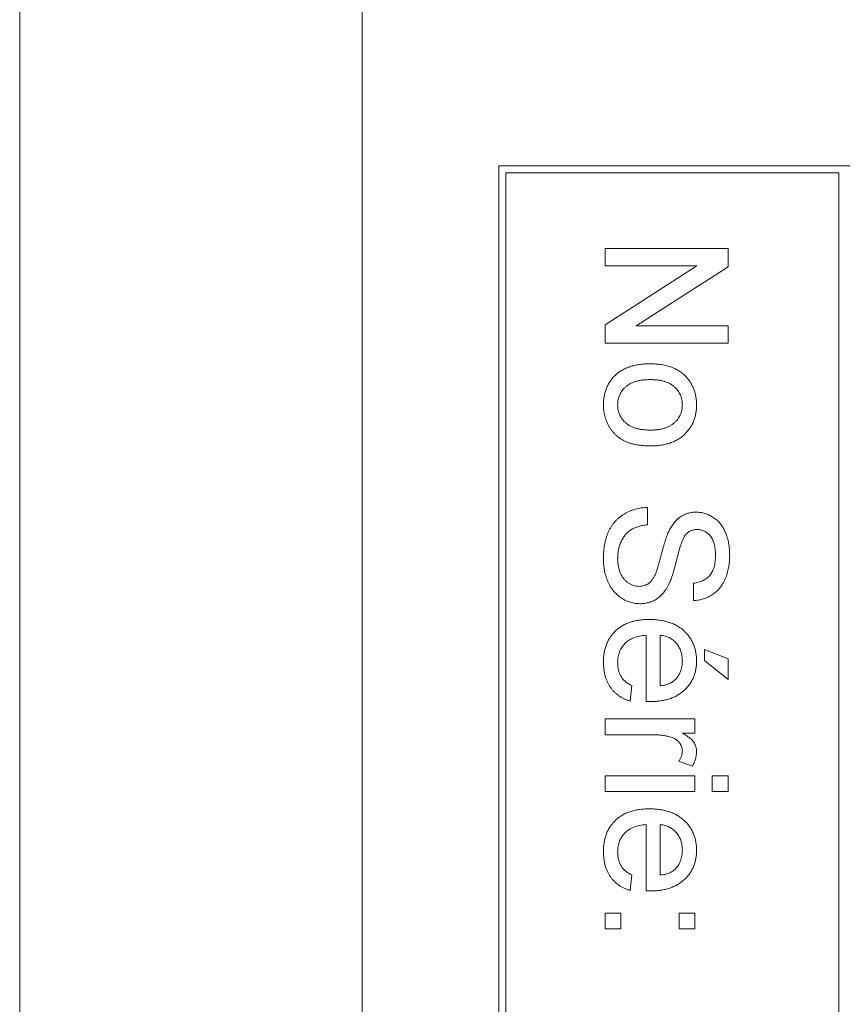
# Model space of a CAD drawing. Header units: millimetres. Extents: x 4 to 1188, y 1 to 840.
# Tile 17 of 123: x 408 to 412, y 266 to 271. Entities that reach past the tile are written whole.
import ezdxf

# ---------------------------------------------------------------- set-up
doc = ezdxf.new("R2010")
doc.units = ezdxf.units.MM
doc.layers.add('1', color=7, linetype='Continuous', true_color=0xffffff)

msp = doc.modelspace()

# ---------------------------------------------------------------- linework, layer by layer
at = {"layer": '1', "color": 154, "linetype": 'Continuous', "lineweight": 13}
for p, q in [((407.8046, 468.2775), (407.8046, 246.8746)), ((409.4713, 276.5413), (409.4713, 255.208)), ((415.1379, 270.208), (410.1379, 270.208)), ((410.1379, 270.208), (410.1379, 255.8746)), ((410.1713, 270.1746), (411.7933, 270.1746)), ((410.1713, 255.908), (410.1713, 270.1746)), ((411.7933, 270.1746), (411.7933, 255.908)), ((410.6546, 269.721), (410.6546, 269.8055)), ((410.6546, 269.8055), (411.2539, 269.8055)), ((411.2539, 269.8055), (411.2539, 269.7162)), ((411.1018, 269.721), (410.6546, 269.721)), ((410.6546, 269.4338), (411.1018, 269.721)), ((411.2539, 269.7162), (410.8067, 269.429)), ((410.6546, 269.3445), (410.6546, 269.4338)), ((410.8067, 269.429), (411.2539, 269.429)), ((411.2539, 269.429), (411.2539, 269.3445)), ((411.2539, 269.3445), (410.6546, 269.3445)), ((410.862, 268.5455), (410.862, 268.461)), ((411.0848, 268.0922), (411.0848, 268.1767)), ((410.8543, 267.6008), (410.8543, 267.9232)), ((410.9235, 267.9232), (410.9235, 267.6773)), ((411.1386, 267.8002), (411.1386, 267.854)), ((411.1386, 267.854), (411.2539, 267.8079)), ((411.2539, 267.708), (411.1386, 267.8002)), ((411.2539, 267.8079), (411.2539, 267.708)), ((410.7852, 267.6781), (410.7775, 267.6029)), ((410.6546, 267.4391), (410.6546, 267.516)), ((410.6546, 267.516), (411.0925, 267.516)), ((411.0925, 267.516), (411.0925, 267.4468)), ((410.8872, 267.4391), (410.6546, 267.4391)), ((411.0925, 267.4468), (411.0314, 267.4468)), ((411.0797, 267.2855), (411.013, 267.3095)), ((410.6546, 267.2394), (411.0925, 267.2394)), ((410.6546, 267.1625), (410.6546, 267.2394)), ((411.0925, 267.2394), (411.0925, 267.1625)), ((411.177, 267.1625), (411.177, 267.2394)), ((411.177, 267.2394), (411.2539, 267.2394)), ((411.2539, 267.2394), (411.2539, 267.1625)), ((411.0925, 267.1625), (410.6546, 267.1625)), ((411.2539, 267.1625), (411.177, 267.1625)), ((410.8543, 266.6789), (410.8543, 267.0012)), ((410.9235, 267.0012), (410.9235, 266.7553)), ((410.7852, 266.7562), (410.7775, 266.6809)), ((410.6546, 266.4941), (410.6546, 266.5709)), ((410.6546, 266.5709), (410.7314, 266.5709)), ((410.7314, 266.5709), (410.7314, 266.4941)), ((411.0157, 266.5709), (411.0925, 266.5709)), ((411.0157, 266.4941), (411.0157, 266.5709)), ((411.0925, 266.5709), (411.0925, 266.4941)), ((410.7314, 266.4941), (410.6546, 266.4941)), ((411.0925, 266.4941), (411.0157, 266.4941))]:
    msp.add_line(p, q, dxfattribs=at)
for points, knots in [([(410.6469, 269.0446), (410.6471, 269.0519), (410.6475, 269.0662), (410.6501, 269.0871), (410.6547, 269.1069), (410.6612, 269.1256), (410.6693, 269.1433), (410.6794, 269.1599), (410.6913, 269.1754), (410.7051, 269.1897), (410.7204, 269.2028), (410.7376, 269.2139), (410.7564, 269.2235), (410.7767, 269.2313), (410.7987, 269.2372), (410.8222, 269.2415), (410.8474, 269.2442), (410.8647, 269.2445), (410.8736, 269.2446)], [0, 0, 0, 0, 0.063918, 0.125105, 0.18417, 0.241758, 0.298585, 0.354786, 0.411839, 0.469658, 0.528418, 0.587973, 0.649012, 0.712542, 0.778764, 0.848337, 0.922071, 1, 1, 1, 1]), ([(410.8736, 269.2446), (410.8833, 269.2444), (410.9021, 269.244), (410.9294, 269.241), (410.9548, 269.2359), (410.9782, 269.2287), (410.9998, 269.2195), (411.0192, 269.208), (411.037, 269.1947), (411.047, 269.184), (411.0521, 269.1787)], [0, 0, 0, 0, 0.148743, 0.287828, 0.419547, 0.543761, 0.661832, 0.776707, 0.888407, 1, 1, 1, 1]), ([(410.8738, 269.1678), (410.8674, 269.1677), (410.855, 269.1674), (410.837, 269.1659), (410.8203, 269.1632), (410.8049, 269.1593), (410.7906, 269.1544), (410.7776, 269.1484), (410.7657, 269.1414), (410.7552, 269.1331), (410.746, 269.1241), (410.738, 269.1145), (410.7312, 269.1042), (410.7257, 269.0934), (410.7213, 269.082), (410.7182, 269.07), (410.7164, 269.0575), (410.7162, 269.049), (410.7161, 269.0446)], [0, 0, 0, 0, 0.085081, 0.164574, 0.239456, 0.309581, 0.375975, 0.43923, 0.500027, 0.558716, 0.615846, 0.670968, 0.725068, 0.778789, 0.832288, 0.88669, 0.942537, 1, 1, 1, 1]), ([(411.0311, 269.0446), (411.0309, 269.049), (411.0307, 269.0575), (411.0289, 269.07), (411.0257, 269.0819), (411.0216, 269.0934), (411.016, 269.1042), (411.0092, 269.1145), (411.0011, 269.1241), (410.992, 269.1332), (410.9815, 269.1413), (410.9698, 269.1484), (410.9568, 269.1545), (410.9426, 269.1593), (410.9271, 269.1632), (410.9105, 269.1659), (410.8925, 269.1674), (410.8802, 269.1677), (410.8738, 269.1678)], [0, 0, 0, 0, 0.05756, 0.113503, 0.167997, 0.221399, 0.275211, 0.329403, 0.384959, 0.441806, 0.500594, 0.561039, 0.623918, 0.690425, 0.760669, 0.835679, 0.915307, 1, 1, 1, 1]), ([(411.0521, 269.1787), (411.0559, 269.1741), (411.0636, 269.1649), (411.0733, 269.1498), (411.0816, 269.1342), (411.0885, 269.1178), (411.0938, 269.1005), (411.0974, 269.0826), (411.0998, 269.0639), (411.1001, 269.0511), (411.1002, 269.0446)], [0, 0, 0, 0, 0.124302, 0.246336, 0.367599, 0.489098, 0.612371, 0.737766, 0.866431, 1, 1, 1, 1]), ([(410.8797, 268.8451), (410.8729, 268.8452), (410.8596, 268.8453), (410.8404, 268.8465), (410.8222, 268.8484), (410.8052, 268.851), (410.7893, 268.8545), (410.7745, 268.8588), (410.7607, 268.8638), (410.7481, 268.8696), (410.7363, 268.8762), (410.7252, 268.8834), (410.7149, 268.8913), (410.7052, 268.9), (410.6963, 268.9094), (410.6879, 268.9194), (410.6802, 268.9302), (410.671, 268.9454), (410.6613, 268.9655), (410.6529, 268.9909), (410.6479, 269.0174), (410.6472, 269.0355), (410.6469, 269.0446)], [0, 0, 0, 0, 0.058703, 0.114053, 0.166479, 0.216091, 0.262752, 0.307001, 0.348947, 0.388808, 0.427138, 0.46506, 0.502488, 0.539648, 0.577008, 0.614274, 0.652403, 0.690833, 0.767888, 0.844207, 0.921132, 1, 1, 1, 1]), ([(410.7161, 269.0446), (410.7161, 269.0403), (410.7163, 269.0319), (410.7184, 269.0195), (410.7213, 269.0076), (410.7257, 268.9963), (410.7314, 268.9856), (410.7381, 268.9754), (410.7462, 268.9658), (410.7555, 268.9567), (410.7661, 268.9486), (410.7779, 268.9413), (410.7912, 268.9353), (410.8057, 268.9304), (410.8214, 268.9266), (410.8385, 268.9238), (410.8569, 268.9223), (410.8695, 268.9221), (410.8761, 268.9219)], [0, 0, 0, 0, 0.056533, 0.111546, 0.164924, 0.218049, 0.271168, 0.32445, 0.379524, 0.436254, 0.494948, 0.555594, 0.618885, 0.686313, 0.756971, 0.832892, 0.913932, 1, 1, 1, 1]), ([(410.8761, 268.9219), (410.8822, 268.9221), (410.8942, 268.9223), (410.9117, 268.9238), (410.9279, 268.9266), (410.943, 268.9304), (410.9569, 268.9355), (410.9697, 268.9414), (410.9813, 268.9487), (410.9917, 268.957), (411.001, 268.966), (411.0091, 268.9756), (411.0158, 268.9859), (411.0215, 268.9966), (411.0257, 269.0078), (411.0289, 269.0196), (411.0307, 269.0319), (411.0309, 269.0403), (411.0311, 269.0446)], [0, 0, 0, 0, 0.083119, 0.161653, 0.235528, 0.305134, 0.371179, 0.434403, 0.495472, 0.555373, 0.613359, 0.66965, 0.72456, 0.778126, 0.832426, 0.8866, 0.942216, 1, 1, 1, 1]), ([(411.1002, 269.0446), (411.1, 269.0375), (411.0996, 269.0234), (411.097, 269.0029), (411.0922, 268.9834), (411.0859, 268.9647), (411.0776, 268.9472), (411.0676, 268.9305), (411.0555, 268.9151), (411.0418, 268.9006), (411.0265, 268.8876), (411.0096, 268.8762), (410.9914, 268.8666), (410.9717, 268.8586), (410.9507, 268.8525), (410.9282, 268.8483), (410.9044, 268.8455), (410.888, 268.8453), (410.8797, 268.8451)], [0, 0, 0, 0, 0.064148, 0.125517, 0.185171, 0.243479, 0.301291, 0.358638, 0.417072, 0.476329, 0.536519, 0.596593, 0.65777, 0.720728, 0.785986, 0.853812, 0.925134, 1, 1, 1, 1]), ([(410.6469, 268.2945), (410.647, 268.301), (410.6471, 268.3138), (410.6483, 268.3325), (410.6502, 268.3505), (410.6529, 268.3677), (410.6566, 268.3841), (410.6609, 268.3996), (410.6659, 268.4144), (410.6718, 268.4284), (410.6786, 268.4415), (410.6859, 268.454), (410.6943, 268.4658), (410.7035, 268.4767), (410.7133, 268.4871), (410.724, 268.4965), (410.7355, 268.5053), (410.7477, 268.5134), (410.7605, 268.5205), (410.7737, 268.5269), (410.7875, 268.5323), (410.8016, 268.5367), (410.8161, 268.5404), (410.831, 268.543), (410.8464, 268.5449), (410.8568, 268.5453), (410.862, 268.5455)], [0, 0, 0, 0, 0.052493, 0.102825, 0.151397, 0.198033, 0.242876, 0.285999, 0.327849, 0.368395, 0.407852, 0.446838, 0.485166, 0.523341, 0.561602, 0.59992, 0.638496, 0.677791, 0.71729, 0.756605, 0.796068, 0.835886, 0.875714, 0.916263, 0.95776, 1, 1, 1, 1]), ([(410.9679, 268.434), (410.9717, 268.441), (410.9791, 268.4546), (410.9922, 268.4729), (411.0068, 268.4884), (411.0228, 268.5009), (411.04, 268.5107), (411.0583, 268.5173), (411.0775, 268.5218), (411.0907, 268.5222), (411.0974, 268.5224)], [0, 0, 0, 0, 0.144805, 0.279512, 0.406394, 0.527502, 0.645393, 0.761885, 0.878942, 1, 1, 1, 1]), ([(411.0974, 268.5224), (411.1049, 268.5221), (411.1196, 268.5216), (411.1413, 268.5165), (411.1622, 268.5085), (411.1788, 268.4994), (411.1913, 268.4905), (411.2003, 268.4831), (411.2087, 268.4748), (411.2164, 268.4659), (411.2235, 268.4561), (411.2302, 268.4458), (411.236, 268.4346), (411.2433, 268.4188), (411.2506, 268.3977), (411.257, 268.3712), (411.2608, 268.3432), (411.2613, 268.3241), (411.2615, 268.3144)], [0, 0, 0, 0, 0.074995, 0.149165, 0.223664, 0.300412, 0.33957, 0.378921, 0.418096, 0.45823, 0.498427, 0.539708, 0.582216, 0.625824, 0.715481, 0.807384, 0.901634, 1, 1, 1, 1]), ([(410.862, 268.461), (410.8544, 268.46), (410.8399, 268.4583), (410.8192, 268.4533), (410.8006, 268.4468), (410.7839, 268.4388), (410.7692, 268.4283), (410.7559, 268.4156), (410.7444, 268.4002), (410.7342, 268.3828), (410.7262, 268.3634), (410.7203, 268.3427), (410.7167, 268.3208), (410.7163, 268.3058), (410.7161, 268.2982)], [0, 0, 0, 0, 0.093796, 0.180188, 0.260363, 0.334847, 0.407093, 0.481448, 0.559271, 0.64227, 0.728586, 0.815978, 0.906035, 1, 1, 1, 1]), ([(410.9015, 268.2252), (410.9024, 268.2273), (410.9043, 268.2321), (410.9069, 268.2403), (410.9103, 268.25), (410.9137, 268.2614), (410.9174, 268.2746), (410.9215, 268.2894), (410.9259, 268.3059), (410.9306, 268.3236), (410.9353, 268.3415), (410.9401, 268.3585), (410.9449, 268.3743), (410.9496, 268.3887), (410.9543, 268.4019), (410.9588, 268.4138), (410.9632, 268.4244), (410.9664, 268.4309), (410.9679, 268.434)], [0, 0, 0, 0, 0.0312, 0.070487, 0.117215, 0.171576, 0.234122, 0.303963, 0.382156, 0.467646, 0.554335, 0.635074, 0.710037, 0.779092, 0.842966, 0.901001, 0.953246, 1, 1, 1, 1]), ([(411.103, 268.4379), (411.0978, 268.4377), (411.0878, 268.4373), (411.0736, 268.4329), (411.0606, 268.4263), (411.0536, 268.4197), (411.05, 268.4164)], [0, 0, 0, 0, 0.262741, 0.509957, 0.753327, 1, 1, 1, 1]), ([(411.1924, 268.311), (411.1924, 268.3164), (411.1923, 268.3267), (411.1909, 268.3416), (411.1889, 268.3554), (411.1861, 268.3681), (411.1823, 268.3796), (411.178, 268.3902), (411.1725, 268.3995), (411.1664, 268.4077), (411.1596, 268.4148), (411.1525, 268.4209), (411.1452, 268.4263), (411.1373, 268.4305), (411.1292, 268.4339), (411.1207, 268.4361), (411.112, 268.4377), (411.106, 268.4378), (411.103, 268.4379)], [0, 0, 0, 0, 0.091511, 0.177143, 0.257108, 0.331198, 0.400592, 0.465625, 0.526973, 0.585443, 0.641399, 0.695044, 0.746782, 0.796959, 0.847545, 0.897439, 0.947649, 1, 1, 1, 1]), ([(411.05, 268.4164), (411.0482, 268.4143), (411.0443, 268.4097), (411.0391, 268.4012), (411.0339, 268.3906), (411.0287, 268.3778), (411.0234, 268.363), (411.018, 268.3461), (411.0127, 268.327), (411.0075, 268.3064), (411.0023, 268.2855), (410.9971, 268.2657), (410.9922, 268.2475), (410.9874, 268.231), (410.9828, 268.2161), (410.9782, 268.2029), (410.974, 268.1912), (410.971, 268.1841), (410.9696, 268.1808)], [0, 0, 0, 0, 0.032743, 0.07241, 0.119611, 0.174673, 0.237345, 0.308352, 0.38763, 0.474784, 0.563332, 0.645136, 0.720203, 0.789134, 0.851497, 0.907331, 0.956969, 1, 1, 1, 1]), ([(410.8247, 268.0768), (410.8169, 268.0771), (410.8013, 268.0778), (410.7784, 268.0831), (410.7562, 268.0915), (410.7386, 268.1013), (410.7251, 268.1107), (410.7154, 268.1185), (410.7065, 268.1272), (410.698, 268.1365), (410.6901, 268.1465), (410.6828, 268.1573), (410.6761, 268.1688), (410.6679, 268.1852), (410.6594, 268.207), (410.6523, 268.2348), (410.6476, 268.2641), (410.6472, 268.2842), (410.6469, 268.2945)], [0, 0, 0, 0, 0.074816, 0.148535, 0.223872, 0.301297, 0.340894, 0.38034, 0.420127, 0.45995, 0.500831, 0.541907, 0.584439, 0.62808, 0.717267, 0.80786, 0.901925, 1, 1, 1, 1]), ([(410.7161, 268.2982), (410.7162, 268.2914), (410.7164, 268.2782), (410.7194, 268.2591), (410.7235, 268.2411), (410.7298, 268.2246), (410.7375, 268.2096), (410.7467, 268.1966), (410.7572, 268.1855), (410.7691, 268.1767), (410.7815, 268.1699), (410.7943, 268.1649), (410.8074, 268.1619), (410.8162, 268.1615), (410.8206, 268.1613)], [0, 0, 0, 0, 0.105584, 0.205868, 0.300947, 0.393002, 0.480949, 0.562874, 0.641461, 0.717742, 0.791772, 0.862716, 0.931777, 1, 1, 1, 1]), ([(411.2615, 268.3144), (411.2613, 268.3037), (411.2608, 268.283), (411.2569, 268.2528), (411.2501, 268.2247), (411.2425, 268.2027), (411.2348, 268.1864), (411.2288, 268.1748), (411.2218, 268.164), (411.2143, 268.154), (411.2062, 268.1446), (411.1974, 268.1361), (411.1881, 268.1282), (411.1747, 268.1188), (411.1571, 268.1087), (411.1342, 268.0999), (411.11, 268.0939), (411.0933, 268.0928), (411.0848, 268.0922)], [0, 0, 0, 0, 0.100475, 0.195644, 0.286083, 0.372983, 0.415026, 0.456052, 0.495939, 0.535566, 0.574087, 0.612519, 0.651081, 0.689513, 0.766237, 0.84235, 0.919974, 1, 1, 1, 1]), ([(411.0848, 268.1767), (411.0891, 268.1772), (411.0975, 268.1783), (411.1097, 268.1809), (411.121, 268.1845), (411.1315, 268.1888), (411.1412, 268.194), (411.15, 268.2001), (411.158, 268.207), (411.1654, 268.2148), (411.1717, 268.2235), (411.1773, 268.2332), (411.182, 268.2438), (411.1858, 268.2554), (411.1888, 268.2679), (411.1909, 268.2814), (411.1921, 268.2959), (411.1923, 268.3059), (411.1924, 268.311)], [0, 0, 0, 0, 0.067155, 0.131403, 0.192732, 0.251253, 0.307704, 0.362699, 0.417778, 0.472304, 0.527873, 0.58523, 0.645057, 0.707952, 0.774434, 0.84494, 0.920404, 1, 1, 1, 1]), ([(410.8206, 268.1613), (410.8249, 268.1615), (410.8334, 268.1619), (410.8457, 268.1645), (410.857, 268.1694), (410.8677, 268.1758), (410.8775, 268.1846), (410.8865, 268.1958), (410.8947, 268.2095), (410.8992, 268.2198), (410.9015, 268.2252)], [0, 0, 0, 0, 0.117768, 0.230176, 0.339843, 0.450625, 0.566943, 0.696021, 0.839438, 1, 1, 1, 1]), ([(410.9696, 268.1808), (410.9676, 268.1765), (410.9637, 268.168), (410.957, 268.156), (410.9501, 268.1449), (410.9428, 268.1346), (410.935, 268.1252), (410.9268, 268.1167), (410.9183, 268.1089), (410.9092, 268.1022), (410.8999, 268.0962), (410.8902, 268.0909), (410.8801, 268.0867), (410.8697, 268.083), (410.8589, 268.0803), (410.8478, 268.0782), (410.8364, 268.077), (410.8286, 268.0769), (410.8247, 268.0768)], [0, 0, 0, 0, 0.074931, 0.147078, 0.216364, 0.282503, 0.346688, 0.408836, 0.469262, 0.528432, 0.587001, 0.644416, 0.702189, 0.759767, 0.81849, 0.877633, 0.93802, 1, 1, 1, 1]), ([(410.6469, 267.7935), (410.6471, 267.8012), (410.6474, 267.8163), (410.6503, 267.8383), (410.6548, 267.8591), (410.6611, 267.8787), (410.6694, 267.8971), (410.6797, 267.9141), (410.6915, 267.93), (410.7053, 267.9446), (410.7206, 267.9577), (410.7377, 267.969), (410.7561, 267.9787), (410.776, 267.9865), (410.7974, 267.9926), (410.8203, 267.9969), (410.8446, 267.9996), (410.8613, 267.9998), (410.8698, 268)], [0, 0, 0, 0, 0.067351, 0.131314, 0.193071, 0.252502, 0.310705, 0.36793, 0.425461, 0.483425, 0.542044, 0.60113, 0.66102, 0.722853, 0.787414, 0.854497, 0.925345, 1, 1, 1, 1]), ([(410.8698, 268), (410.8787, 267.9998), (410.896, 267.9996), (410.9211, 267.9969), (410.9447, 267.9924), (410.9669, 267.9864), (410.9875, 267.9784), (411.0065, 267.9687), (411.024, 267.9573), (411.0399, 267.944), (411.054, 267.9294), (411.0665, 267.9138), (411.0769, 267.8969), (411.0854, 267.8791), (411.092, 267.8602), (411.0969, 267.8403), (411.0996, 267.8193), (411.1, 267.8049), (411.1002, 267.7976)], [0, 0, 0, 0, 0.077019, 0.149548, 0.218714, 0.284923, 0.348159, 0.409728, 0.469839, 0.529421, 0.588276, 0.64579, 0.702469, 0.75939, 0.816748, 0.875621, 0.936482, 1, 1, 1, 1]), ([(410.8543, 267.9232), (410.8489, 267.9227), (410.8383, 267.9218), (410.823, 267.9193), (410.8086, 267.9159), (410.7953, 267.9113), (410.7828, 267.9058), (410.7715, 267.8991), (410.761, 267.8916), (410.7516, 267.883), (410.7432, 267.8737), (410.7359, 267.8637), (410.7298, 267.8532), (410.7247, 267.8421), (410.7209, 267.8304), (410.7181, 267.8183), (410.7164, 267.8055), (410.7162, 267.7968), (410.7161, 267.7923)], [0, 0, 0, 0, 0.076546, 0.149754, 0.218882, 0.285099, 0.348766, 0.410233, 0.470857, 0.530387, 0.589538, 0.646884, 0.704289, 0.761368, 0.81848, 0.876944, 0.937289, 1, 1, 1, 1]), ([(411.0311, 267.7979), (411.031, 267.8022), (411.0308, 267.8104), (411.0294, 267.8225), (411.0272, 267.8341), (411.0239, 267.8452), (411.0199, 267.8558), (411.0147, 267.8659), (411.0087, 267.8755), (411.0019, 267.8845), (410.9943, 267.8927), (410.9861, 267.9002), (410.9771, 267.9064), (410.9676, 267.9118), (410.9575, 267.9161), (410.9467, 267.9195), (410.9353, 267.9219), (410.9275, 267.9227), (410.9235, 267.9232)], [0, 0, 0, 0, 0.068919, 0.134905, 0.199736, 0.262624, 0.324501, 0.385514, 0.447391, 0.509178, 0.570905, 0.630822, 0.690144, 0.749777, 0.809719, 0.870915, 0.934591, 1, 1, 1, 1]), ([(410.7775, 267.6029), (410.7724, 267.6044), (410.7624, 267.6075), (410.7483, 267.6136), (410.7348, 267.6204), (410.7224, 267.6284), (410.7106, 267.6372), (410.6998, 267.6469), (410.69, 267.6578), (410.6809, 267.6694), (410.6729, 267.682), (410.6658, 267.6954), (410.66, 267.7097), (410.6552, 267.7249), (410.6515, 267.7408), (410.6489, 267.7577), (410.6471, 267.7753), (410.647, 267.7873), (410.6469, 267.7935)], [0, 0, 0, 0, 0.063575, 0.125064, 0.184934, 0.244033, 0.302281, 0.360376, 0.418794, 0.477624, 0.537385, 0.597475, 0.659222, 0.722193, 0.787717, 0.855714, 0.926086, 1, 1, 1, 1]), ([(410.7161, 267.7923), (410.7163, 267.7858), (410.7167, 267.7732), (410.7196, 267.7551), (410.7249, 267.7384), (410.7321, 267.7232), (410.7417, 267.7094), (410.7539, 267.6973), (410.7685, 267.6866), (410.7795, 267.681), (410.7852, 267.6781)], [0, 0, 0, 0, 0.137039, 0.265479, 0.386758, 0.503867, 0.62032, 0.739767, 0.865454, 1, 1, 1, 1]), ([(411.1002, 267.7976), (411.1, 267.7905), (411.0997, 267.7766), (411.0968, 267.7563), (411.0923, 267.7369), (411.0858, 267.7185), (411.0773, 267.7012), (411.0671, 267.6849), (411.055, 267.6695), (411.041, 267.6552), (411.0255, 267.6423), (411.0083, 267.631), (410.9896, 267.6215), (410.9694, 267.6138), (410.9476, 267.6079), (410.9244, 267.6036), (410.8997, 267.6009), (410.8828, 267.6006), (410.874, 267.6005)], [0, 0, 0, 0, 0.062833, 0.122965, 0.181629, 0.238832, 0.295294, 0.352167, 0.409491, 0.468424, 0.528358, 0.588554, 0.650248, 0.713671, 0.780262, 0.849536, 0.922652, 1, 1, 1, 1]), ([(410.9943, 267.7055), (410.9973, 267.7085), (411.0031, 267.7145), (411.0106, 267.7244), (411.0168, 267.7351), (411.0222, 267.7464), (411.0261, 267.7584), (411.029, 267.7709), (411.0307, 267.7842), (411.0309, 267.7933), (411.0311, 267.7979)], [0, 0, 0, 0, 0.123686, 0.244301, 0.364229, 0.486002, 0.608441, 0.73367, 0.863772, 1, 1, 1, 1]), ([(410.9235, 267.6773), (410.9273, 267.6778), (410.9347, 267.6787), (410.9455, 267.6807), (410.9555, 267.6834), (410.9648, 267.6866), (410.9733, 267.6905), (410.9811, 267.6949), (410.9882, 267.6998), (410.9923, 267.7036), (410.9943, 267.7055)], [0, 0, 0, 0, 0.148165, 0.289694, 0.422377, 0.548462, 0.667394, 0.782966, 0.892721, 1, 1, 1, 1]), ([(410.874, 267.6005), (410.8713, 267.6005), (410.8647, 267.6006), (410.8582, 267.6007), (410.8543, 267.6008)], [0, 0, 0, 0, 0.414608, 1, 1, 1, 1]), ([(410.975, 267.4272), (410.9682, 267.4291), (410.9543, 267.4328), (410.9328, 267.4364), (410.9103, 267.4388), (410.895, 267.439), (410.8872, 267.4391)], [0, 0, 0, 0, 0.23826, 0.483736, 0.736379, 1, 1, 1, 1]), ([(411.0311, 267.3604), (411.0309, 267.3641), (411.0305, 267.3714), (411.0276, 267.382), (411.0229, 267.3921), (411.0164, 267.4015), (411.0081, 267.4098), (410.9985, 267.4172), (410.9874, 267.4231), (410.9792, 267.4258), (410.975, 267.4272)], [0, 0, 0, 0, 0.118293, 0.233566, 0.351037, 0.47256, 0.59757, 0.724644, 0.858166, 1, 1, 1, 1]), ([(411.0314, 267.4468), (411.0379, 267.4429), (411.0499, 267.4358), (411.0656, 267.4245), (411.078, 267.4137), (411.0868, 267.4029), (411.0929, 267.392), (411.0971, 267.3809), (411.0997, 267.3693), (411.1, 267.3614), (411.1002, 267.3574)], [0, 0, 0, 0, 0.189667, 0.351384, 0.488427, 0.600991, 0.701645, 0.800871, 0.898948, 1, 1, 1, 1]), ([(411.013, 267.3095), (411.0158, 267.3136), (411.0212, 267.3217), (411.0268, 267.3346), (411.0304, 267.3475), (411.0309, 267.3561), (411.0311, 267.3604)], [0, 0, 0, 0, 0.273331, 0.527147, 0.767135, 1, 1, 1, 1]), ([(411.1002, 267.3574), (411.0999, 267.3514), (411.0994, 267.3394), (411.0953, 267.3213), (411.089, 267.3031), (411.0828, 267.2914), (411.0797, 267.2855)], [0, 0, 0, 0, 0.235779, 0.477896, 0.732141, 1, 1, 1, 1]), ([(410.6469, 266.8715), (410.6471, 266.8793), (410.6474, 266.8944), (410.6503, 266.9164), (410.6548, 266.9372), (410.6611, 266.9568), (410.6694, 266.9751), (410.6797, 266.9922), (410.6915, 267.0081), (410.7053, 267.0226), (410.7206, 267.0358), (410.7377, 267.047), (410.7561, 267.0568), (410.776, 267.0645), (410.7974, 267.0706), (410.8203, 267.0749), (410.8446, 267.0776), (410.8613, 267.0779), (410.8698, 267.078)], [0, 0, 0, 0, 0.067351, 0.131314, 0.193071, 0.252502, 0.310705, 0.36793, 0.425461, 0.483425, 0.542044, 0.60113, 0.66102, 0.722853, 0.787414, 0.854497, 0.925345, 1, 1, 1, 1]), ([(410.8698, 267.078), (410.8787, 267.0779), (410.896, 267.0776), (410.9211, 267.0749), (410.9447, 267.0705), (410.9669, 267.0645), (410.9875, 267.0565), (411.0065, 267.0467), (411.024, 267.0353), (411.0399, 267.0221), (411.054, 267.0074), (411.0665, 266.9918), (411.0769, 266.9749), (411.0854, 266.9571), (411.092, 266.9382), (411.0969, 266.9183), (411.0996, 266.8973), (411.1, 266.883), (411.1002, 266.8756)], [0, 0, 0, 0, 0.077019, 0.149548, 0.218714, 0.284923, 0.348159, 0.409728, 0.469839, 0.529421, 0.588276, 0.64579, 0.702469, 0.75939, 0.816748, 0.875621, 0.936482, 1, 1, 1, 1]), ([(410.8543, 267.0012), (410.8489, 267.0008), (410.8383, 266.9999), (410.823, 266.9973), (410.8086, 266.9939), (410.7953, 266.9893), (410.7828, 266.9839), (410.7715, 266.9771), (410.761, 266.9696), (410.7516, 266.961), (410.7432, 266.9517), (410.7359, 266.9418), (410.7298, 266.9312), (410.7247, 266.9201), (410.7209, 266.9085), (410.7181, 266.8963), (410.7164, 266.8835), (410.7162, 266.8748), (410.7161, 266.8703)], [0, 0, 0, 0, 0.076546, 0.149754, 0.218882, 0.285099, 0.348766, 0.410233, 0.470857, 0.530387, 0.589538, 0.646884, 0.704289, 0.761368, 0.81848, 0.876944, 0.937289, 1, 1, 1, 1]), ([(411.0311, 266.876), (411.031, 266.8802), (411.0308, 266.8884), (411.0294, 266.9006), (411.0272, 266.9122), (411.0239, 266.9233), (411.0199, 266.9339), (411.0147, 266.9439), (411.0087, 266.9535), (411.0019, 266.9625), (410.9943, 266.9707), (410.9861, 266.9782), (410.9771, 266.9844), (410.9676, 266.9899), (410.9575, 266.9942), (410.9467, 266.9976), (410.9353, 267), (410.9275, 267.0008), (410.9235, 267.0012)], [0, 0, 0, 0, 0.068919, 0.134905, 0.199736, 0.262624, 0.324501, 0.385514, 0.447391, 0.509178, 0.570905, 0.630822, 0.690144, 0.749777, 0.809719, 0.870915, 0.934591, 1, 1, 1, 1]), ([(410.7775, 266.6809), (410.7724, 266.6825), (410.7624, 266.6855), (410.7483, 266.6917), (410.7348, 266.6984), (410.7224, 266.7064), (410.7106, 266.7152), (410.6998, 266.7249), (410.69, 266.7358), (410.6809, 266.7475), (410.6729, 266.7601), (410.6658, 266.7735), (410.66, 266.7878), (410.6552, 266.8029), (410.6515, 266.8189), (410.6489, 266.8357), (410.6471, 266.8533), (410.647, 266.8654), (410.6469, 266.8715)], [0, 0, 0, 0, 0.063575, 0.125064, 0.184934, 0.244033, 0.302281, 0.360376, 0.418794, 0.477624, 0.537385, 0.597475, 0.659222, 0.722193, 0.787717, 0.855714, 0.926086, 1, 1, 1, 1]), ([(410.7161, 266.8703), (410.7163, 266.8639), (410.7167, 266.8513), (410.7196, 266.8331), (410.7249, 266.8165), (410.7321, 266.8012), (410.7417, 266.7874), (410.7539, 266.7754), (410.7685, 266.7646), (410.7795, 266.7591), (410.7852, 266.7562)], [0, 0, 0, 0, 0.137039, 0.265479, 0.386758, 0.503867, 0.62032, 0.739767, 0.865454, 1, 1, 1, 1]), ([(411.1002, 266.8756), (411.1, 266.8685), (411.0997, 266.8547), (411.0968, 266.8343), (411.0923, 266.8149), (411.0858, 266.7966), (411.0773, 266.7793), (411.0671, 266.7629), (411.055, 266.7475), (411.041, 266.7333), (411.0255, 266.7203), (411.0083, 266.7091), (410.9896, 266.6996), (410.9694, 266.6919), (410.9476, 266.6859), (410.9244, 266.6816), (410.8997, 266.6789), (410.8828, 266.6787), (410.874, 266.6785)], [0, 0, 0, 0, 0.062833, 0.122965, 0.181629, 0.238832, 0.295294, 0.352167, 0.409491, 0.468424, 0.528358, 0.588554, 0.650248, 0.713671, 0.780262, 0.849536, 0.922652, 1, 1, 1, 1]), ([(410.9943, 266.7836), (410.9973, 266.7866), (411.0031, 266.7925), (411.0106, 266.8025), (411.0168, 266.8132), (411.0222, 266.8244), (411.0261, 266.8364), (411.029, 266.849), (411.0307, 266.8623), (411.0309, 266.8713), (411.0311, 266.876)], [0, 0, 0, 0, 0.123686, 0.244301, 0.364229, 0.486002, 0.608441, 0.73367, 0.863772, 1, 1, 1, 1]), ([(410.9235, 266.7553), (410.9273, 266.7558), (410.9347, 266.7568), (410.9455, 266.7588), (410.9555, 266.7614), (410.9648, 266.7646), (410.9733, 266.7685), (410.9811, 266.7729), (410.9882, 266.7778), (410.9923, 266.7817), (410.9943, 266.7836)], [0, 0, 0, 0, 0.148165, 0.289694, 0.422377, 0.548462, 0.667394, 0.782966, 0.892721, 1, 1, 1, 1]), ([(410.874, 266.6785), (410.8713, 266.6785), (410.8647, 266.6786), (410.8582, 266.6788), (410.8543, 266.6789)], [0, 0, 0, 0, 0.414608, 1, 1, 1, 1])]:
    msp.add_open_spline(points, degree=3, knots=knots, dxfattribs=at)

doc.saveas('drawing.dxf')
